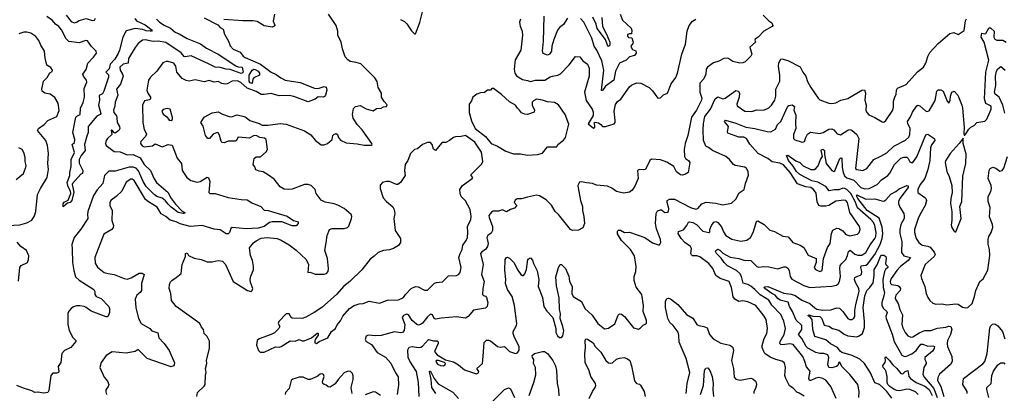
# Model space of a CAD drawing. Extents: x 2057697 to 2160550, y 827490 to 1016834.
# Tile 161 of 256: x 2127462 to 2137298, y 875488 to 879220. Entities that reach past the tile are written whole.
import ezdxf

# ---------------------------------------------------------------- set-up
doc = ezdxf.new("R2010")
doc.units = 0

msp = doc.modelspace()

# ---------------------------------------------------------------- linework, layer by layer
at = {"layer": '0CON20XD'}
for points in [[(2131265, 879222), (2131305, 879204), (2131328.7, 879178.7), (2131375, 879107.5), (2131405, 879080), (2131415, 879080), (2131457.9, 879192.1), (2131491.9, 879325)], [(2128830.4, 879225), (2128858.5, 879195), (2128904.4, 879165), (2128968.1, 879135), (2129015, 879094.6), (2129055, 879079.6), (2129135, 879032.7), (2129268, 878978), (2129327.4, 878937.4), (2129445, 878876.5), (2129620.5, 878760.5), (2129645, 878750.3), (2129683.5, 878745), (2129695.3, 878695), (2129686, 878685), (2129675, 878684.2), (2129565, 878723.1), (2129525, 878725.8), (2129465, 878742.7), (2129415, 878745.9), (2129353.5, 878775), (2129175, 878860.8), (2129115, 878850.5), (2129105, 878853.5), (2129075, 878888.1), (2128922, 878992), (2128845, 879005.7), (2128795, 879003.8), (2128715, 879019.5), (2128690.5, 879015), (2128647.4, 878982.6), (2128615, 878942.5), (2128548.5, 878831.5), (2128544.5, 878785.5), (2128495, 878774.8), (2128462.1, 878745), (2128467.5, 878715), (2128490.9, 878675), (2128494.5, 878655), (2128467.7, 878575), (2128430.6, 878525), (2128443.8, 878465), (2128415.4, 878395), (2128413.4, 878355), (2128399.6, 878315), (2128402.8, 878292.8), (2128429.4, 878259.4), (2128434, 878244), (2128437.5, 878195), (2128459.5, 878155), (2128462.5, 878135), (2128451.1, 878115), (2128415, 878086.2), (2128403.3, 878093.3), (2128390, 878115), (2128374.6, 878115.4), (2128383.3, 878075), (2128340, 878035), (2128327.5, 878015), (2128320, 877985), (2128325.6, 877965), (2128405, 877904), (2128465, 877899.7), (2128535, 877870.8), (2128595, 877873.2), (2128665, 877840.9), (2128705.7, 877775), (2128767.5, 877715), (2128805, 877631.2), (2128830, 877595), (2128945.5, 877495.5), (2128968.8, 877445), (2129018.9, 877378.9), (2129085, 877306.7), (2129112.5, 877295), (2129110, 877285), (2129095, 877284), (2129045, 877295.7), (2128975, 877346.2), (2128946.6, 877376.6), (2128919.4, 877409.4), (2128885, 877436.3), (2128832.9, 877455), (2128805, 877472.7), (2128725, 877554.3), (2128695, 877603.8), (2128650.5, 877710.5), (2128625, 877735.6), (2128595, 877745.8), (2128555, 877746.5), (2128415, 877706.8), (2128352.7, 877707.3), (2128309.6, 877665), (2128292.9, 877585), (2128235, 877519.4), (2128199.6, 877465), (2128142.9, 877305), (2128138.6, 877275), (2128142.9, 877235), (2128073.3, 877126.7), (2128005.7, 877045), (2127984.6, 876975), (2127986.6, 876926.6), (2127990.6, 876795), (2128002.9, 876715), (2128020.3, 876650.3), (2128055, 876618), (2128202.5, 876525), (2128211.4, 876505), (2128213.8, 876475), (2128225.8, 876455.8), (2128276.8, 876436.8), (2128352.5, 876355), (2128360.8, 876335), (2128358.1, 876295), (2128345, 876260), (2128335, 876251.2), (2128325, 876252), (2128175, 876308.4), (2128125, 876346.2), (2128105, 876354.6), (2128062.6, 876362.6), (2128029, 876361), (2127998.8, 876351.2), (2127975, 876335.5), (2127952.2, 876307.8), (2127942.5, 876285), (2127943.3, 876175), (2127958.1, 876115), (2127994.3, 876044.3), (2128023.3, 876015), (2128023.3, 876005), (2127974.5, 875945.5), (2127908.8, 875915), (2127882.5, 875885), (2127874.2, 875795.8), (2127845.8, 875755), (2127853.3, 875705), (2127850, 875695), (2127835, 875688), (2127795, 875688.1), (2127774.5, 875665.5), (2127751.8, 875515), (2127742.6, 875497.4), (2127705, 875490.8), (2127645, 875499.2), (2127615, 875496.2), (2127585, 875513.1), (2127492, 875542), (2127435, 875567.6)], [(2128613, 879233), (2128628.8, 879208.8), (2128715, 879167.5), (2128784.3, 879115), (2128777.5, 879105), (2128765, 879105.5), (2128725, 879110), (2128692.9, 879122.9), (2128615, 879132.9), (2128525, 879109.2), (2128493.1, 879045), (2128460, 878915), (2128445, 878881.1), (2128412.2, 878825), (2128367.3, 878775), (2128355, 878730), (2128321.9, 878695), (2128348.3, 878668.3), (2128351.1, 878645), (2128303.6, 878505), (2128289.8, 878480.2), (2128257.5, 878462.5), (2128258.9, 878415), (2128250.4, 878365), (2128274.2, 878285), (2128266.7, 878273.3), (2128234.6, 878255.4), (2128146.2, 878155), (2128147.9, 878095), (2128131.7, 878058.3), (2128110.4, 877975), (2128115.8, 877915), (2128075, 877864.5), (2128055.3, 877825), (2128056.2, 877786.2), (2128092.5, 877715), (2128090, 877685), (2128071.7, 877678.3), (2127990, 877585), (2127986.7, 877575), (2128002.7, 877497.3), (2127981.9, 877415), (2127965, 877395.8), (2127941.4, 877388.6), (2127895, 877352.5), (2127895, 877382.5), (2127905, 877397.1), (2127945, 877418.8), (2127972, 877485), (2127968.8, 877508.8), (2127945, 877550), (2127935.8, 877595), (2127964.4, 877665), (2127964.3, 877695), (2127977.5, 877755), (2127977.1, 877825), (2128009.2, 877895), (2127986.2, 877975), (2128009.2, 877995), (2128014.5, 878025), (2127992.3, 878095), (2128024.6, 878245.4), (2128033.5, 878256.5), (2128067.8, 878275), (2128068.9, 878335), (2128095.5, 878394.5), (2128108.1, 878445), (2128106, 878534), (2128131.8, 878595), (2128129.6, 878615), (2128101.1, 878655), (2128094.5, 878675), (2128125, 878724), (2128144.5, 878785), (2128200.8, 878845), (2128228.5, 878885), (2128225, 878905.7), (2128177.1, 878955), (2128151.1, 878995), (2128138.5, 879008.5), (2128122.5, 879012.5), (2128055, 878987.8), (2127953.6, 879003.6), (2127925, 879030), (2127880.7, 879120.7), (2127852.9, 879152.9), (2127819.2, 879175), (2127791.4, 879211.4), (2127735, 879251.2)], [(2127925, 879266.7), (2127975, 879201.2), (2128005, 879190), (2128030, 879195), (2128055, 879211.4), (2128125, 879230.9), (2128185, 879212.5), (2128210, 879215), (2128219.2, 879235)], [(2129305, 879240), (2129440.7, 879170.7), (2129465, 879143.8), (2129494.2, 879124.2), (2129509.2, 879075), (2129547.5, 879005), (2129565, 878958.8), (2129595, 878925.7), (2129665, 878896.9), (2129695, 878857.1), (2129715, 878842.2), (2129867.7, 878777.7), (2129975.6, 878695), (2130025, 878672.7), (2130071, 878641), (2130115.9, 878615.9), (2130265, 878591.9), (2130407.9, 878537.9), (2130444.5, 878534.5), (2130505, 878553.8), (2130525, 878545.5), (2130530, 878515), (2130517.3, 878465), (2130507.9, 878452.1), (2130493, 878447), (2130445, 878448.4), (2130415, 878427.6), (2130345, 878400), (2130202.1, 878452.1), (2130155, 878462.1), (2130055, 878461.1), (2129975, 878484), (2129905, 878472.8), (2129875, 878473.9), (2129825, 878501.6), (2129735, 878535.2), (2129672.3, 878592.3), (2129639.1, 878609.2), (2129585, 878604.7), (2129535, 878579.2), (2129515, 878576.2), (2129483.1, 878583.1), (2129445, 878604.2), (2129405, 878597.8), (2129355, 878612.2), (2129305, 878598.9), (2129215, 878620.8), (2129155, 878607.5), (2129125, 878611.9), (2129085, 878633.8), (2129032.5, 878695), (2129021.2, 878755), (2129002, 878785), (2128945, 878804.3), (2128925, 878804), (2128891.2, 878788.8), (2128833.4, 878706.6), (2128770, 878645), (2128748.6, 878615), (2128731.1, 878515), (2128741.2, 878485), (2128768.2, 878445), (2128770, 878430), (2128760.5, 878419.5), (2128709.5, 878410.5), (2128688.8, 878365), (2128691.4, 878195), (2128704.4, 878125), (2128724, 878095), (2128727.9, 878077.9), (2128718.9, 878055), (2128673.9, 878005), (2128669.7, 877985), (2128685, 877959.2), (2128705, 877951.9), (2128789.6, 877960.4), (2128815, 877978.8), (2128885, 877949.2), (2128945, 877973.3), (2128985, 877965.8), (2129035.5, 877835.5), (2129080, 877785), (2129086.2, 877715), (2129131.2, 877645), (2129172.5, 877615), (2129235, 877598.6), (2129265, 877602.5), (2129335, 877646.7), (2129349.1, 877639.1), (2129361.9, 877605), (2129352, 877495), (2129362.7, 877482.7), (2129415, 877483.1), (2129545, 877445.4), (2129675, 877423.6), (2129735, 877420.5), (2129782, 877392), (2129870, 877355), (2129905, 877318.8), (2129945, 877316), (2130043.8, 877285), (2130135, 877257.8), (2130196.7, 877215), (2130245, 877200), (2130245, 877183.3), (2130225, 877161.2), (2130185, 877161.5), (2130080.8, 877200.8), (2129985, 877202.3), (2129956.7, 877193.3), (2129904, 877156), (2129845, 877137), (2129725, 877132.3), (2129585, 877145.7), (2129572.5, 877135), (2129557.1, 877095), (2129545, 877080), (2129525, 877082.5), (2129465, 877120), (2129405, 877127.1), (2129286, 877166), (2129165, 877156.2), (2129065, 877180.8), (2129025, 877201.8), (2128967, 877217), (2128923.6, 877253.7), (2128875, 877281.9), (2128835, 877348.8), (2128749.6, 877399.6), (2128720.5, 877425), (2128605, 877615.6), (2128585, 877626.9), (2128573.4, 877626.6), (2128525, 877598.6), (2128483.3, 877506.7), (2128425, 877454.4), (2128375, 877419.2), (2128361.4, 877395), (2128361.9, 877365), (2128385.8, 877314.2), (2128382.5, 877215), (2128398.1, 877165), (2128397.1, 877145), (2128382, 877125), (2128303.4, 877076.6), (2128211.4, 876845), (2128217.6, 876787.6), (2128239.7, 876749.7), (2128305, 876695.8), (2128345.8, 876684.2), (2128405, 876675.7), (2128505, 876634), (2128535, 876629.2), (2128577.4, 876642.6), (2128655, 876690), (2128685, 876690), (2128705.9, 876675.9), (2128678.2, 876585), (2128678.1, 876515), (2128666, 876494), (2128632.4, 876467.6), (2128615, 876430), (2128622.9, 876345), (2128648.6, 876235), (2128676.6, 876186.6), (2128763.8, 876135), (2128781.2, 876111.2), (2128841.7, 876091.7), (2128851.7, 876041.7), (2128904.2, 875985), (2128956, 875915), (2129008.6, 875791.4), (2129006.9, 875773.1), (2128998, 875762), (2128975, 875753.3), (2128802.7, 875812.7), (2128736, 875835), (2128645, 875927.5), (2128614.5, 875905.5), (2128525, 875888.8), (2128385, 875902.5), (2128325, 875866.2), (2128276, 875795), (2128264.2, 875745), (2128305, 875650), (2128338, 875608), (2128354.3, 875575), (2128347.5, 875555), (2128323.9, 875523.9), (2128321.7, 875501.7), (2128330, 875475)], [(2130007.8, 879275), (2129995.8, 879205), (2130010, 879165), (2130005.8, 879154.2), (2129985, 879146), (2129905, 879157.8), (2129835, 879200.8), (2129795, 879210), (2129690.5, 879210.5), (2129501.2, 879221.2)], [(2131131.7, 878368.3), (2131102.1, 878402.1), (2131076.7, 878445), (2131077.5, 878485), (2131043.4, 878543.4), (2131033.9, 878603.9), (2131009.5, 878639.5), (2130868.8, 878778.8), (2130825, 878794.2), (2130765, 878801.2), (2130738.8, 878818.8), (2130715, 878850), (2130688.3, 878928.3), (2130674, 878995), (2130640, 879065), (2130640, 879105), (2130623.6, 879163.6), (2130548.8, 879275)], [(2134888, 879265), (2134945, 879208.8), (2134975, 879190), (2134986.7, 879163.3), (2134978.3, 879151.7), (2134895, 879106), (2134840, 879045), (2134810, 879025), (2134806.7, 879015), (2134812.5, 878995), (2134756.7, 878945), (2134776.7, 878875), (2134766.2, 878855), (2134709.1, 878800.9), (2134685, 878789.2), (2134655, 878785.8), (2134585, 878803.8), (2134537, 878837), (2134495, 878833.5), (2134445.5, 878804.5), (2134391.7, 878788.3), (2134334.2, 878745), (2134320.6, 878725), (2134315.4, 878674.6), (2134295, 878630.8), (2134258, 878585), (2134258.1, 878495), (2134275.9, 878435.9), (2134274.6, 878415), (2134224.5, 878315), (2134173.5, 878246.5), (2134138.1, 878065), (2134110, 877985), (2134101.4, 877925), (2134104, 877855), (2134115, 877833.3), (2134145, 877813.8), (2134157.5, 877795), (2134140, 877695), (2134115, 877676.2), (2134085, 877668.8), (2134065, 877671.2), (2134025, 877702), (2133996, 877755), (2133926.2, 877796.2), (2133865, 877821.9), (2133775, 877827.1), (2133758, 877815), (2133713.3, 877725), (2133695, 877720), (2133655, 877724.3), (2133634.3, 877715), (2133639.4, 877635), (2133607.5, 877557.5), (2133581.7, 877518.3), (2133555, 877496.7), (2133495, 877488.8), (2133425, 877503.8), (2133377.6, 877537.6), (2133335, 877557.5), (2133225, 877567.5), (2133185, 877584.2), (2133125, 877589.4), (2133075, 877601.9), (2133053.1, 877596.9), (2133038.8, 877565), (2133040.5, 877540.5), (2133065.7, 877415), (2133085.4, 877355.4), (2133085.6, 877315), (2133099.2, 877255), (2133106, 877185), (2133089.5, 877140.5), (2133045, 877118), (2132985, 877116.2), (2132963.3, 877125), (2132846, 877275), (2132812, 877305), (2132775, 877368.8), (2132722.3, 877422.3), (2132655, 877461.2), (2132623.9, 877466.1), (2132535, 877448.8), (2132475, 877430), (2132430.7, 877429.3), (2132411.7, 877418.3), (2132403.3, 877395), (2132427.5, 877365), (2132405, 877337.5), (2132365, 877323.3), (2132325, 877300), (2132285, 877320), (2132245, 877307.1), (2132193, 877307), (2132175, 877296.2), (2132150, 877265), (2132150.8, 877245), (2132185.5, 877155.5), (2132186.8, 877113.2), (2132171.7, 877088.3), (2132140, 877065), (2132129.4, 877045), (2132142.2, 876985), (2132135, 876954.3), (2132115, 876925.5), (2132077.6, 876902.4), (2132064.4, 876885), (2132091.1, 876775), (2132075.5, 876675), (2132101.9, 876605), (2132088.6, 876535), (2132086.4, 876476.4), (2132093.9, 876463.9), (2132115, 876460), (2132124, 876445), (2132137.5, 876395), (2132132.5, 876355), (2132115, 876337.5), (2131995, 876320), (2131943.2, 876256.8), (2131915, 876240), (2131825, 876250.8), (2131672.2, 876237.8), (2131615, 876229.2), (2131604.2, 876235), (2131585, 876273.8), (2131565, 876278.6), (2131535, 876253.5), (2131485, 876187.8), (2131465, 876174.4), (2131445, 876170), (2131425, 876178.9), (2131384.6, 876215), (2131345, 876271.4), (2131325, 876279.1), (2131296.9, 876265), (2131282.7, 876245), (2131308.8, 876175), (2131304.7, 876115.3), (2131286, 876095), (2131265, 876092.7), (2131205, 876102.1), (2131073.6, 876066.4), (2131017, 876063), (2130945, 876068.9), (2130922.4, 876057.6), (2130914.3, 876025), (2130922.9, 876005), (2130975.2, 875975.2), (2131034.4, 875895), (2131117.9, 875847.9), (2131168.8, 875788.8), (2131215, 875693.3), (2131242.3, 875652.3), (2131245, 875570), (2131232, 875478)], [(2131453.1, 875455), (2131446, 875596), (2131425.7, 875705), (2131359.2, 875809.2), (2131342.7, 875845), (2131339.1, 875920.9), (2131352.1, 875947.9), (2131383.1, 875956.9), (2131445, 875947.3), (2131470, 875950), (2131485, 875958.5), (2131545, 876025.5), (2131595, 876013.5), (2131633.2, 876013.2), (2131643.1, 876003.1), (2131642.2, 875985), (2131605.6, 875905), (2131632.1, 875872.1), (2131715, 875823.8), (2131795, 875801.2), (2131845, 875773.8), (2131905, 875722.5), (2132025, 875682), (2132045, 875693.8), (2132048.8, 875705), (2132027.5, 875735), (2132086, 875785), (2132091.7, 875858.3), (2132101.9, 875995), (2132125, 876019.2), (2132145, 876020), (2132165, 876012.5), (2132236.6, 875956.6), (2132265, 875950), (2132305, 875956.2), (2132355, 875906), (2132415, 875886), (2132435, 875893.8), (2132450.2, 875919.8), (2132451.8, 875955), (2132404.6, 876044.6), (2132392.2, 876085), (2132393.5, 876105), (2132424.5, 876165), (2132428, 876185), (2132406.5, 876365), (2132381.5, 876455), (2132335.7, 876525.7), (2132315.3, 876585), (2132317.2, 876625), (2132307.9, 876717.9), (2132312.8, 876825), (2132323.9, 876846.1), (2132335, 876848.6), (2132355, 876839.2), (2132400, 876795), (2132438.1, 876718.1), (2132469.2, 876675), (2132485, 876664.3), (2132495, 876665.8), (2132508.1, 876681.9), (2132524.6, 876725), (2132540, 876825), (2132555, 876838.8), (2132565, 876840), (2132585, 876818.8), (2132594.5, 876785), (2132630.2, 876710.2), (2132647.5, 876625), (2132641.9, 876555), (2132686.3, 876446.3), (2132698.9, 876355), (2132729.7, 876309.7), (2132788.8, 876245), (2132817.5, 876135), (2132818.1, 876095), (2132835, 876062), (2132855, 876044.2), (2132874.2, 876045.8), (2132888.3, 876061.7), (2132897.7, 876112.3), (2132889.2, 876155), (2132860.6, 876235), (2132863.8, 876285), (2132854.5, 876325), (2132851.5, 876441.5), (2132825, 876562.5), (2132816.9, 876653.1), (2132844.5, 876745.5), (2132862.5, 876775), (2132875, 876773.3), (2132914, 876735), (2132947.4, 876657.4), (2132955, 876606.7), (2132980, 876555), (2132979.4, 876485), (2132990.6, 876455), (2133076, 876405), (2133107.8, 876335), (2133180, 876270), (2133237.1, 876185), (2133305, 876133.1), (2133345, 876140.5), (2133406.7, 876183.3), (2133440.5, 876269.5), (2133455, 876283.3), (2133475, 876278.8), (2133503.8, 876255), (2133595, 876142.5), (2133645, 876130), (2133665, 876141.2), (2133691.7, 876168.3), (2133722.5, 876185), (2133723.8, 876215), (2133690, 876305), (2133692.5, 876365), (2133677.5, 876475), (2133619.9, 876549.9), (2133600, 876615), (2133601.1, 876655), (2133616.2, 876705), (2133620.9, 876755), (2133605, 876861.2), (2133565, 876924.4), (2133472.5, 877015), (2133435, 877082.5), (2133433.6, 877106.4), (2133445, 877117.5), (2133463.6, 877116.4), (2133505, 877094.2), (2133555, 877097.5), (2133705.9, 877045.9), (2133785, 876991.2), (2133845, 876970), (2133855, 876972.5), (2133866, 876995), (2133864, 877025), (2133822.8, 877132.8), (2133812.9, 877185), (2133822, 877285), (2133835, 877311.2), (2133865, 877321.2), (2133875, 877320), (2133905.8, 877295.8), (2133932.7, 877297.3), (2133942, 877305), (2133946.3, 877333.7), (2133928.8, 877395), (2133931.8, 877415), (2133955, 877428.9), (2134005, 877427.7), (2134165, 877343.1), (2134215, 877328), (2134236.2, 877335), (2134275, 877381.4), (2134321.1, 877398.9), (2134417, 877387), (2134485, 877369.6), (2134571.7, 877388.3), (2134615, 877426.2), (2134648.8, 877491.2), (2134698.8, 877525), (2134711.2, 877585), (2134743.6, 877666.4), (2134738.8, 877705), (2134723.3, 877735), (2134706.1, 877746.1), (2134611.2, 877765), (2134594.2, 877775), (2134552.6, 877822.6), (2134515, 877854.3), (2134382.6, 877912.6), (2134344.5, 877944.5), (2134317.5, 877957.5), (2134292.9, 878015), (2134288.7, 878121.3), (2134292.4, 878182.4), (2134308.2, 878255), (2134361.5, 878325), (2134408.8, 878431.2), (2134435, 878448.6), (2134485, 878431.5), (2134508.8, 878435), (2134615, 878512.5), (2134642.5, 878505), (2134652.5, 878482.5), (2134650, 878445), (2134627.5, 878375), (2134628.3, 878358.3), (2134705, 878307.8), (2134776.2, 878303.8), (2134825, 878320.6), (2134895, 878315.6), (2134945, 878339.2), (2134971.4, 878365), (2135006.5, 878415), (2135016.4, 878455), (2135015, 878526.7), (2135054.5, 878605), (2135057.3, 878665), (2135041.5, 878755), (2135045, 878790), (2135064.4, 878825.6), (2135075, 878830), (2135135, 878811.9), (2135258, 878748), (2135284.3, 878695), (2135315.4, 878655.4), (2135332.2, 878602.2), (2135363.8, 878543.8), (2135438.8, 878435), (2135455, 878421.2), (2135546.1, 878386.1), (2135573.6, 878383.6), (2135615, 878390.8), (2135664.5, 878415.5), (2135735.8, 878434.2), (2135875, 878518), (2135900.5, 878520.5), (2135910.5, 878485), (2135905.5, 878415.5), (2135917.3, 878365), (2135915.5, 878315), (2135925, 878292), (2135945, 878270), (2136006.2, 878245), (2136079.5, 878199.5), (2136095, 878196.7), (2136115, 878213.8), (2136183.2, 878316.8), (2136191.2, 878345), (2136191.5, 878405), (2136204.6, 878445.4), (2136216.9, 878475), (2136221.4, 878515), (2136232.5, 878535), (2136316.9, 878573.1), (2136432, 878698), (2136489.4, 878745), (2136515.5, 878785), (2136535, 878853.3), (2136555, 878893.8), (2136636.8, 878983.2), (2136755, 879083.8), (2136795, 879092), (2136836.1, 879073.9), (2136896.1, 879113.9), (2136912.1, 879207.9), (2136921.1, 879228.9)], [(2132465.6, 879225), (2132455.6, 879195), (2132461.1, 879155), (2132480.6, 879105), (2132484.4, 879065), (2132468.8, 878915), (2132410.7, 878819.3), (2132400.4, 878725), (2132408.8, 878685), (2132425, 878660), (2132485, 878624.4), (2132535, 878614.4), (2132565, 878601.4), (2132615, 878617.5), (2132706.7, 878615), (2132761.2, 878648.8), (2132784.6, 878655.4), (2132838.8, 878665), (2132865, 878678.5), (2132951.6, 878768.4), (2133015, 878853.8), (2133058.8, 878848.8), (2133088.8, 878808.8), (2133134.5, 878774.5), (2133149.6, 878735), (2133150.4, 878655), (2133105.5, 878495), (2133122.7, 878412.7), (2133181.2, 878325), (2133192.5, 878295), (2133191.5, 878265), (2133141.7, 878181.7), (2133195, 878137.5), (2133206.7, 878145), (2133208.9, 878165), (2133201.2, 878188.8), (2133212.1, 878197.9), (2133245, 878189.6), (2133269.2, 878175), (2133283.3, 878155), (2133295, 878152), (2133315, 878152.9), (2133399.8, 878180.2), (2133409.4, 878195), (2133410.6, 878215), (2133399.5, 878305), (2133415, 878372.5), (2133435.6, 878404.4), (2133468, 878425), (2133555, 878551.2), (2133575, 878567.5), (2133625, 878590), (2133667.5, 878585), (2133751.7, 878541.7), (2133785, 878508.8), (2133838, 878438), (2133865, 878440.6), (2133895, 878469.5), (2133935, 878487.8), (2133970.5, 878579.5), (2134016.1, 878643.9), (2134032.5, 878685), (2134076.2, 878875), (2134114, 878975), (2134131.2, 879105), (2134148.8, 879161.2), (2134183.5, 879206.5), (2134215, 879225.8)], [(2132935, 879236.2), (2132896.3, 879173.7), (2132855, 879142.1), (2132834.7, 879115), (2132796.6, 879023.4), (2132779.2, 878955), (2132775, 878907.5), (2132755, 878876.7), (2132735, 878866.7), (2132691.2, 878881.2), (2132684.5, 878905), (2132695.7, 879004.3), (2132700, 879255)], [(2133460.7, 879275), (2133484.6, 879214.6), (2133572, 879135), (2133577.7, 879112.3), (2133575, 879080), (2133555, 879078.8), (2133535, 879072.5), (2133532.5, 879055), (2133545, 879043.3), (2133578.3, 879038.3), (2133591.2, 878995), (2133588.3, 878981.7), (2133567.5, 878955), (2133570, 878945), (2133583.2, 878923.2), (2133617.8, 878907.8), (2133620.6, 878885), (2133605, 878863.3), (2133555, 878849.5), (2133521.9, 878815), (2133455, 878786.7), (2133414.5, 878705.5), (2133398.5, 878615), (2133314.4, 878555.6), (2133285, 878514.2), (2133275, 878512.5), (2133296.1, 878715), (2133277.9, 878807.9), (2133226.6, 878915), (2133200.6, 878955), (2133177.5, 879035), (2133097.3, 879197.3), (2133065, 879232.1)], [(2133276.4, 879243.6), (2133283.2, 879153.2), (2133325.2, 879075), (2133357.8, 878995), (2133357.3, 878967.3), (2133345, 878953.3), (2133335, 878966), (2133313.1, 879023.1), (2133232.2, 879132.2), (2133219.4, 879175), (2133187, 879245)], [(2135298.3, 875458.3), (2135248.3, 875488.3), (2135225, 875501.2), (2135190.3, 875540.3), (2135153.4, 875563.4), (2135114.6, 875634.6), (2135106.5, 875665), (2135111.9, 875745), (2135101.7, 875791.7), (2135075, 875810.8), (2135014.6, 875824.6), (2134958, 875848), (2134907.4, 875887.4), (2134895.7, 875905), (2134880.6, 875945), (2134880, 875965), (2134900.9, 876035), (2134925.4, 876085), (2134931.4, 876135), (2134918.1, 876225), (2134899.7, 876259.7), (2134815, 876364.4), (2134735, 876402.1), (2134685, 876411.5), (2134645, 876405.5), (2134605, 876429.6), (2134590.5, 876450.5), (2134571.6, 876545), (2134550.4, 876605), (2134458.1, 876635), (2134418, 876665), (2134385.6, 876735), (2134347.1, 876785), (2134255, 876850.5), (2134225, 876860.4), (2134185, 876863.2), (2134171.9, 876871.9), (2134165.4, 876885.4), (2134171.8, 876935), (2134165, 876954.4), (2134108.2, 876995), (2134070.8, 877035), (2134041.5, 877085), (2134044.3, 877105), (2134095, 877120), (2134126.8, 877163.2), (2134142.8, 877197.2), (2134155, 877201.8), (2134185.6, 877195.6), (2134223.3, 877175), (2134285, 877107.3), (2134345.8, 877094.2), (2134355, 877102.5), (2134357.1, 877125), (2134372.7, 877165), (2134395, 877197.1), (2134415, 877204.4), (2134435, 877193.1), (2134471.5, 877151.5), (2134491.7, 877101.7), (2134515.3, 877065.3), (2134575, 877026.4), (2134665, 877007.2), (2134725, 877017.1), (2134763.3, 877045), (2134790.4, 877095), (2134822, 877205), (2134835, 877211.2), (2134900.8, 877175), (2134955, 877117.5), (2135003, 877103), (2135085, 877059.2), (2135140, 877050), (2135186.2, 876995), (2135258.5, 876968.5), (2135296.7, 876945), (2135339.5, 876869.5), (2135417.5, 876835), (2135420, 876795), (2135400, 876745), (2135413.3, 876725), (2135455, 876704.4), (2135477.5, 876715), (2135491.2, 876835), (2135532.9, 876945), (2135560, 876985), (2135573.3, 877085), (2135585, 877118), (2135625, 877137.5), (2135645, 877135.6), (2135685, 877111.9), (2135715.8, 877075), (2135755, 877061.8), (2135831.9, 877078.1), (2135847.5, 877095), (2135858.1, 877125), (2135852.9, 877155), (2135755.3, 877295), (2135731.1, 877395), (2135715, 877414.4), (2135695, 877418.5), (2135615, 877407.7), (2135545, 877365.6), (2135515, 877358.5), (2135465, 877358.9), (2135445.5, 877365.5), (2135429.8, 877399.8), (2135418.5, 877488.5), (2135393.5, 877525), (2135365, 877545.4), (2135315, 877551.2), (2135230.7, 877580.7), (2135159.3, 877695), (2135091, 877771), (2135055, 877787.6), (2134979.3, 877799.3), (2134935, 877833.9), (2134838.9, 877885), (2134755, 877978.5), (2134722.6, 878032.6), (2134695, 878045.7), (2134645, 878046.1), (2134536.9, 878086.9), (2134531.4, 878101.4), (2134544.5, 878155), (2134504.2, 878205), (2134511.7, 878218.3), (2134615, 878187.3), (2134715, 878145.5), (2134805, 878132.5), (2134928, 878102), (2134965, 878100.9), (2135011.7, 878128.3), (2135031.9, 878175), (2135065, 878202.5), (2135135, 878356), (2135145, 878363.8), (2135178.8, 878368.8), (2135201.7, 878351.7), (2135196.7, 878315), (2135215.4, 878265.4), (2135210.9, 878185), (2135215.4, 878135), (2135192.5, 878075), (2135193.1, 878035), (2135205, 878021.4), (2135270.3, 878000.3), (2135285, 877998), (2135301.2, 878005), (2135314.3, 878045), (2135333.5, 878076.5), (2135361.7, 878098.3), (2135455, 878084.6), (2135487.4, 878092.6), (2135545, 878125.5), (2135575, 878129.5), (2135595, 878120), (2135630, 878080), (2135661.3, 878071.3), (2135735, 878118.5), (2135755, 878122.1), (2135776, 878116), (2135825, 878073.8), (2135843.4, 878033.4), (2135812.9, 877735), (2135825, 877723.5), (2135886.4, 877713.6), (2135925, 877734.3), (2135995.3, 877824.7), (2136065, 877855.6), (2136125, 877890.9), (2136195, 877955.4), (2136311.5, 878018.5), (2136343, 878047), (2136355.5, 878075), (2136357.4, 878132.6), (2136334.6, 878185), (2136331.9, 878205), (2136360.4, 878249.6), (2136380, 878295), (2136425, 878361.2), (2136435, 878365.8), (2136455, 878360), (2136509.5, 878309.5), (2136525, 878304.6), (2136548.4, 878311.6), (2136606.3, 878413.7), (2136623.1, 878505), (2136638.8, 878521.2), (2136665, 878519.2), (2136686, 878505), (2136728.8, 878405), (2136745, 878387.5), (2136757.1, 878415), (2136761.2, 878455), (2136775, 878496.7), (2136797.5, 878505), (2136835.5, 878465.5), (2136875.5, 878365), (2136881.8, 878335), (2136895.6, 878145), (2136893.3, 878083.3), (2136898.3, 878068.3), (2136905, 878067.5), (2136915, 878080), (2136945, 878127.5), (2136963.9, 878146.1), (2136995.9, 878164.1), (2137022.5, 878195), (2137105, 878207.5), (2137125, 878227.5), (2137157.7, 878302.3), (2137166.2, 878325), (2137166.2, 878355), (2137113.6, 878383.6), (2137099.1, 878429.1), (2137114.6, 878695), (2137144.6, 878815), (2137095.9, 878995), (2137068.4, 879045), (2137075, 879086.2), (2137105, 879077.5), (2137115, 879082.5), (2137143.8, 879136.2), (2137155, 879140.8), (2137165, 879137.1), (2137195.5, 879105), (2137194.7, 879045), (2137202.9, 879025), (2137225, 879014.7), (2137285, 879016.2), (2137315.9, 878995.9)], [(2127671.5, 877535), (2127737.1, 877645), (2127750.5, 877725), (2127742.2, 877785), (2127748.9, 877885), (2127738.8, 877965), (2127722.7, 878012.7), (2127638.8, 878115), (2127651.2, 878135), (2127708.1, 878171.9), (2127745, 878211.9), (2127835, 878254), (2127855.6, 878314.4), (2127847.3, 878385), (2127813.4, 878443.4), (2127766.2, 878476.2), (2127715, 878485.7), (2127686.2, 878505), (2127683.8, 878525), (2127698.6, 878605), (2127736.3, 878643.7), (2127761.8, 878688.2), (2127787, 878703), (2127790.8, 878715), (2127773.6, 878743.6), (2127735, 878766.2), (2127716.7, 878835), (2127710.3, 878905), (2127672.9, 878967.1), (2127655, 879013.8), (2127623.2, 879053.2), (2127575, 879084.3), (2127535, 879097.1), (2127505, 879094.2), (2127455, 879078)], [(2137302.7, 878287.3), (2137284.4, 878365), (2137245.2, 878445), (2137206.7, 878476.7), (2137199, 878495), (2137212.8, 878562.8), (2137211.3, 878655), (2137219.4, 878705), (2137235, 878729.2), (2137265, 878753.3), (2137307.6, 878715)], [(2129785, 878581.9), (2129765, 878588.9), (2129755.5, 878605), (2129754.2, 878665), (2129785, 878715.9), (2129801.2, 878725), (2129815, 878724.5), (2129845, 878707.8), (2129856.8, 878685), (2129859.2, 878665), (2129801.1, 878638.9), (2129792, 878625), (2129785, 878581.9)], [(2132535, 877868.6), (2132635, 877874.4), (2132685, 877885.8), (2132735, 877950), (2132828.3, 877951.7), (2132839.2, 877975), (2132895, 878016.7), (2132915, 878044), (2132947.6, 878177.6), (2132911.4, 878275), (2132845, 878370), (2132804.1, 878394.1), (2132735, 878400), (2132686.5, 878416.5), (2132625, 878427.5), (2132595, 878411.5), (2132581.2, 878395), (2132581.8, 878365), (2132604.3, 878315), (2132601.7, 878298.3), (2132536.5, 878273.5), (2132507.2, 878277.2), (2132475, 878290), (2132456.7, 878316.7), (2132434.3, 878335), (2132415, 878365.8), (2132355, 878399.2), (2132275, 878474), (2132195, 878532.5), (2132178.3, 878531.7), (2132165, 878517.5), (2132135, 878517.5), (2132105, 878492.5), (2132065, 878490), (2132030, 878475), (2131990, 878445), (2131975, 878410), (2131953.3, 878375), (2131952.5, 878325), (2131953.6, 878293.6), (2131975, 878210), (2132013.6, 878133.6), (2132115, 878053.3), (2132172.5, 877985), (2132235.7, 877955.7), (2132317.3, 877907.3), (2132395, 877880), (2132465, 877880.6), (2132535, 877868.6)], [(2129232.9, 875455), (2129239.2, 875495), (2129305, 875558), (2129315.6, 875575), (2129317.3, 875672.7), (2129324.1, 875695.9), (2129320, 875735), (2129330.8, 875785), (2129327.7, 875817.7), (2129358.1, 875935), (2129358.1, 876008.1), (2129333.8, 876055), (2129306.2, 876085), (2129297.3, 876127.3), (2129279.3, 876149.3), (2129263.3, 876185), (2129025, 876354), (2128979.2, 876415), (2128972, 876485), (2128956.2, 876535), (2128958.8, 876575), (2128968.8, 876601.2), (2128981.2, 876615), (2129026.4, 876643.6), (2129074, 876685), (2129085.8, 876774.2), (2129117.5, 876855), (2129120, 876885), (2129135, 876890), (2129150, 876865), (2129205, 876836.7), (2129275, 876826), (2129335, 876802.9), (2129385, 876802), (2129445, 876813.8), (2129488.3, 876808.3), (2129518.8, 876775), (2129594.3, 876605), (2129737.5, 876515), (2129775, 876506.7), (2129785.7, 876514.3), (2129790.8, 876535), (2129768.1, 876595), (2129765.5, 876625), (2129771.7, 876658.3), (2129797.9, 876722.1), (2129798.9, 876755), (2129788.2, 876815), (2129768.9, 876865), (2129757, 876943), (2129798.6, 876991.4), (2129825, 877011.9), (2129875, 877036.5), (2129935, 877045.4), (2130034.2, 877034.2), (2130075, 877018.8), (2130155, 876970), (2130225, 876917.1), (2130322.5, 876825), (2130346.7, 876773.3), (2130340, 876695), (2130365, 876700), (2130415, 876677.5), (2130505, 876677.9), (2130525.7, 876685), (2130542.5, 876705), (2130546.7, 876735), (2130538, 876835), (2130512, 876915), (2130522.3, 876992.3), (2130534, 877065), (2130556.1, 877123.9), (2130584.3, 877135.7), (2130705, 877133.1), (2130736.9, 877143.1), (2130750.7, 877159.3), (2130777.5, 877235), (2130780, 877255), (2130773.4, 877273.4), (2130705, 877333.3), (2130639.1, 877369.1), (2130605, 877382.5), (2130515, 877396), (2130475, 877418), (2130423.3, 877485), (2130412.5, 877525), (2130373.9, 877563.9), (2130345, 877573.3), (2130306.4, 877573.6), (2130185, 877528.8), (2130145, 877522.5), (2130105, 877528), (2130065, 877551.2), (2130005, 877626.7), (2129948.8, 877668.8), (2129895, 877700), (2129855, 877706.7), (2129820.7, 877720.7), (2129810.7, 877750.7), (2129793.8, 877775), (2129806, 877835), (2129825, 877850), (2129868.3, 877851.7), (2129925, 877901.2), (2129936.7, 877923.3), (2129923.3, 878025), (2129907.7, 878037.7), (2129860, 878045), (2129831.7, 878061.7), (2129805, 878062.5), (2129754.1, 878035.9), (2129651.7, 878048.3), (2129642.5, 878045), (2129628, 878015), (2129615, 878008.6), (2129545, 878007.5), (2129505, 877989.2), (2129485, 877994.4), (2129475.7, 878005), (2129457.6, 878067.6), (2129445, 878090), (2129435, 878093.3), (2129394.2, 878075.8), (2129357.5, 878035), (2129342.5, 878035), (2129320, 878065), (2129295.5, 878155.5), (2129273.1, 878195), (2129304.4, 878245.6), (2129385, 878289.2), (2129445, 878299.2), (2129486.8, 878276.8), (2129556.2, 878253.8), (2129578.3, 878251.7), (2129635, 878270), (2129705, 878253.3), (2129725, 878244), (2129762.3, 878212.3), (2129855, 878183.3), (2129885, 878166.2), (2129945, 878166.7), (2130065, 878182.5), (2130125, 878176.2), (2130308.6, 878108.6), (2130369.6, 878069.6), (2130415, 878017.1), (2130475, 877969.4), (2130505, 877970.8), (2130535.8, 877984.2), (2130582.5, 878025), (2130590, 878065), (2130600, 878075), (2130625, 878082.5), (2130636.7, 878075), (2130646.7, 878045), (2130667.3, 878017.3), (2130725, 877990.8), (2130835, 877980.6), (2130905, 877965.5), (2130974, 877966), (2130983.8, 877975), (2130980.8, 877985), (2130885, 878120.8), (2130832.9, 878175), (2130795, 878236.7), (2130786.1, 878273.9), (2130798.3, 878331.7), (2130818.3, 878351.7), (2130865, 878364), (2130925, 878329.2), (2130995, 878309.2), (2131027.4, 878332.6), (2131074.4, 878335.6), (2131095, 878349.2), (2131125, 878352.5), (2131131.7, 878368.3)], [(2128975, 878213.5), (2128987.3, 878225), (2128988.2, 878245), (2128965.4, 878325.4), (2128935, 878333.3), (2128895, 878323.1), (2128883.1, 878305), (2128895, 878276), (2128931.2, 878251.2), (2128957, 878217), (2128975, 878213.5)], [(2129905, 875900), (2130018.3, 875951.7), (2130055, 875950), (2130075, 875956.2), (2130165, 876013.8), (2130215, 876008.6), (2130255, 876026.2), (2130285, 876014), (2130305, 876012.9), (2130377.2, 876042.8), (2130435, 876090), (2130445, 876090), (2130445, 876070), (2130414.2, 876025.8), (2130411.2, 876008.8), (2130412, 875992), (2130425.8, 875984.2), (2130453.3, 876006.7), (2130538.9, 876041.1), (2130578, 876105), (2130618.6, 876135), (2130635, 876173.8), (2130667.8, 876212.2), (2130689.7, 876260.3), (2130756.7, 876335), (2130802.5, 876365), (2130855, 876382.9), (2130895, 876386), (2130955, 876408), (2131055, 876388.8), (2131135, 876419.2), (2131245, 876420.6), (2131295, 876444.3), (2131316.2, 876473.8), (2131372, 876535), (2131415, 876555.7), (2131442.1, 876552.1), (2131505, 876518.8), (2131535, 876518.8), (2131605, 876587.5), (2131625, 876595.8), (2131685, 876601.2), (2131745, 876662), (2131825.7, 876664.3), (2131845, 876673.8), (2131860.8, 876695), (2131870.8, 876745), (2131848.6, 876845), (2131860.8, 876885), (2131882.9, 876925), (2131890.6, 876969.4), (2131922.9, 877015), (2131935, 877043.3), (2131940.4, 877095), (2131935.6, 877155), (2131969.1, 877225), (2131972.9, 877255), (2131961.5, 877325), (2131915, 877411.2), (2131871.2, 877455), (2131861.2, 877485), (2131858.8, 877525), (2131886.7, 877565), (2131982.5, 877635), (2131987.5, 877645), (2131973.8, 877663.8), (2131973.3, 877675), (2132061.2, 877765), (2132079.1, 877780.9), (2132090, 877805), (2132075, 877896.2), (2132008.3, 877998.3), (2131915, 878062.5), (2131873, 878053), (2131815, 878050), (2131795, 878043.3), (2131755, 878012.5), (2131720, 877995), (2131685, 877992.5), (2131675, 877987.5), (2131615, 877913.3), (2131595, 877927.5), (2131583.3, 877975), (2131565, 877992.5), (2131555, 877993.8), (2131535, 877993.3), (2131485, 877973.3), (2131435, 877930), (2131405, 877922.5), (2131365, 877882.5), (2131341.2, 877815), (2131314.2, 877775), (2131307.5, 877715), (2131313.8, 877665), (2131265, 877592.5), (2131240, 877575), (2131225, 877573.3), (2131155, 877603.3), (2131125, 877602.5), (2131085, 877592.5), (2131063, 877567), (2131062.5, 877535), (2131091.7, 877441.7), (2131125, 877403.3), (2131189.7, 877349.7), (2131204.2, 877325), (2131210.6, 877285), (2131200.8, 877235), (2131202.9, 877202.9), (2131211.9, 877115), (2131267.5, 877035), (2131265.7, 876995), (2131248, 876965), (2131195, 876936), (2131155, 876922), (2131095, 876913.8), (2131044.2, 876895.8), (2131005, 876856.7), (2130962.3, 876827.7), (2130879.7, 876720.3), (2130760, 876605), (2130700.3, 876559.7), (2130625.7, 876474.3), (2130480, 876345), (2130405, 876296.2), (2130320.3, 876249.7), (2130285, 876236.7), (2130185, 876240), (2130174.2, 876244.2), (2130155, 876283.3), (2130125, 876283.8), (2130050, 876205), (2130046, 876185), (2130060, 876155), (2130050, 876135), (2130008.8, 876091.2), (2129975, 876076.7), (2129855, 876033.3), (2129833.3, 876015), (2129828.3, 875968.3), (2129847.5, 875915), (2129865, 875900), (2129905, 875900)], [(2135617.5, 875435), (2135566.5, 875555), (2135515, 875620), (2135485.2, 875635.2), (2135445, 875644.7), (2135415, 875638.6), (2135365, 875614.6), (2135352.5, 875615), (2135346.2, 875636.2), (2135358, 875708), (2135323.1, 875753.1), (2135305.3, 875805), (2135285.3, 875855), (2135189.4, 875975), (2135155, 875982.6), (2135081.9, 875971.9), (2135064.7, 875974.7), (2135055.7, 875985), (2135058.5, 876005), (2135098.7, 876075), (2135112.5, 876135), (2135095, 876208.8), (2135064.1, 876274.1), (2134977.3, 876367.3), (2134945, 876420), (2134860.3, 876470.3), (2134807.6, 876525), (2134765, 876559.3), (2134735, 876575.8), (2134688.1, 876588.1), (2134673.4, 876655), (2134654.6, 876685), (2134622.1, 876715), (2134532.5, 876762.5), (2134500.6, 876795), (2134469.3, 876839.3), (2134422.7, 876885), (2134413.1, 876905), (2134415, 876916.2), (2134435, 876926.9), (2134455, 876919.2), (2134487.7, 876887.7), (2134559.8, 876849.7), (2134645, 876833.8), (2134695, 876817.7), (2134765.5, 876815.5), (2134826.2, 876756.2), (2134845, 876747.5), (2134895, 876754.5), (2134945, 876752.1), (2135035, 876731.5), (2135095, 876750), (2135115, 876750), (2135135, 876737.5), (2135149.5, 876715), (2135158.6, 876655), (2135175, 876627.5), (2135295, 876564.5), (2135355, 876544.5), (2135575, 876558.9), (2135620.3, 876569.7), (2135638.7, 876581.3), (2135651.4, 876605), (2135660.9, 876655), (2135655.4, 876735), (2135660, 876765), (2135673.6, 876786.3), (2135715, 876824.3), (2135732.9, 876865), (2135740.9, 876905), (2135758.3, 876918.3), (2135805, 876878.9), (2135835, 876869), (2135875, 876869.7), (2135915, 876895.5), (2135958.2, 876971.8), (2136005.9, 877034.1), (2136015.3, 877055), (2136017.6, 877095), (2136005.2, 877165), (2135991.1, 877195), (2135964.7, 877225), (2135831.8, 877341.8), (2135809.8, 877405), (2135764.3, 877485), (2135726.6, 877525), (2135705, 877535.8), (2135685, 877536.7), (2135645, 877521.2), (2135598.7, 877521.3), (2135549.6, 877509.6), (2135514.4, 877554.4), (2135435, 877596.6), (2135375, 877611.7), (2135255, 877673.8), (2135223.7, 877705), (2135188.8, 877758.8), (2135140.8, 877815), (2135120.8, 877865), (2135135, 877865.5), (2135215, 877811.9), (2135255, 877794.4), (2135289.1, 877759.2), (2135365, 877723.1), (2135397.1, 877722.9), (2135415, 877732.5), (2135438.1, 877761.9), (2135461.3, 877825), (2135480.5, 877855), (2135468.6, 877915), (2135473.3, 877925), (2135485.4, 877925.4), (2135501.4, 877915), (2135502.6, 877872.6), (2135519.1, 877785), (2135574.8, 877714.7), (2135595, 877705.6), (2135605, 877710), (2135655, 877832.9), (2135665, 877839.2), (2135675, 877836.7), (2135678.4, 877745), (2135687.9, 877695), (2135702.1, 877662.1), (2135725, 877641.8), (2135795, 877618.4), (2135865, 877542.7), (2135905, 877531), (2135947.1, 877535), (2136027.1, 877575), (2136070.5, 877619.5), (2136135.6, 877665), (2136153.3, 877686.7), (2136200, 877775), (2136265, 877836.5), (2136295, 877847.5), (2136325, 877845.8), (2136338, 877835), (2136355, 877801.2), (2136366.7, 877793.3), (2136385, 877793.8), (2136425, 877852), (2136515, 878068.8), (2136535, 878076), (2136584.2, 878045), (2136600, 878030), (2136603.3, 878015), (2136571.1, 877968.9), (2136559.8, 877940.3), (2136553.6, 877815), (2136533.5, 877725), (2136503.7, 877635), (2136459.2, 877575), (2136433.3, 877523.3), (2136435.6, 877495), (2136504.5, 877444.5), (2136514.4, 877434.4), (2136519.4, 877415), (2136508.1, 877365), (2136466.2, 877295), (2136440.8, 877245), (2136400, 877125), (2136400, 877095), (2136418.1, 877035), (2136445, 876995.8), (2136477.2, 876967.2), (2136535, 876957.5), (2136557.4, 876947.4), (2136599, 876899), (2136607.7, 876875), (2136598.2, 876855), (2136509.2, 876775), (2136465.8, 876665), (2136470.8, 876635), (2136504.2, 876555), (2136518, 876485), (2136534.3, 876444.3), (2136555.7, 876415.7), (2136585, 876390), (2136615, 876378), (2136675, 876382.5), (2136725, 876373.1), (2136815, 876382.2), (2136837.2, 876377.2), (2136879.5, 876349.5), (2136915, 876340.8), (2136935, 876344), (2136977.5, 876385), (2137001.8, 876455), (2137012.5, 876515), (2137054.3, 876605.7), (2137088.3, 876631.7), (2137132.7, 876717.3), (2137154.2, 876865), (2137151.4, 876925), (2137136.9, 876976.9), (2137136.9, 877025), (2137144, 877056), (2137165.7, 877095), (2137182.5, 877145), (2137180, 877175), (2137151.7, 877251.7), (2137155.6, 877345), (2137135.7, 877405), (2137137.5, 877455), (2137162.9, 877505), (2137169.4, 877535), (2137166.4, 877565), (2137136.7, 877635), (2137145.4, 877714.6), (2137155.6, 877734.4), (2137185, 877748), (2137215, 877736.9), (2137255, 877705.7), (2137277.4, 877712.6), (2137294.4, 877735.6), (2137331.2, 877855)], [(2136815, 877100), (2136866.7, 877235), (2136853.3, 877355), (2136873.8, 877405), (2136884.3, 877655.7), (2136914.2, 877785), (2136917.3, 877877.3), (2136888, 877985), (2136887.5, 878037.5), (2136847.4, 877982.6), (2136758.8, 877885), (2136710.3, 877809.7), (2136705.9, 877794.1), (2136722.5, 877705), (2136746, 877655), (2136772.5, 877565), (2136776.2, 877495), (2136762.9, 877435), (2136761.2, 877385), (2136773.3, 877305), (2136773.3, 877215), (2136767, 877167), (2136772.5, 877145), (2136795, 877110), (2136805, 877100), (2136815, 877100)], [(2127427, 877623), (2127501.2, 877685), (2127524.2, 877745.8), (2127526.9, 877765), (2127517.1, 877805), (2127515.7, 877845), (2127502.5, 877895), (2127485.8, 877925), (2127455, 877941.1)], [(2135845.6, 875445), (2135849.4, 875505), (2135834.3, 875575), (2135754.5, 875674.5), (2135676, 875755), (2135655, 875800), (2135645, 875796.2), (2135633.5, 875766.5), (2135622.3, 875757.7), (2135575, 875743.5), (2135545.7, 875745.7), (2135536.2, 875775), (2135545.9, 875845.9), (2135535, 875871.4), (2135495, 875887.5), (2135455, 875885.5), (2135415, 875895.4), (2135335, 875940.6), (2135317.3, 875957.3), (2135275, 876034.6), (2135241.1, 876075), (2135274, 876125), (2135276.8, 876166.8), (2135219.7, 876219.7), (2135182.5, 876305), (2135152.8, 876355), (2135137.7, 876397.7), (2135059.1, 876419.1), (2135034.6, 876435), (2135008, 876468), (2134974.6, 876485), (2134906.7, 876535), (2134897.5, 876545), (2134905, 876552.5), (2134935, 876554), (2135097.3, 876487.3), (2135168.7, 876478.7), (2135207.9, 876465), (2135275, 876417.5), (2135354.3, 876385), (2135405, 876340.5), (2135425, 876330.4), (2135485, 876320), (2135565, 876321.4), (2135625, 876341.9), (2135650.2, 876340.2), (2135685, 876306.9), (2135735, 876234.2), (2135755, 876224.3), (2135775, 876227.1), (2135795, 876237.5), (2135806.2, 876255), (2135805.3, 876315), (2135814.7, 876374.7), (2135847.3, 876505), (2135843.3, 876535), (2135811.5, 876595), (2135802.7, 876625), (2135805.5, 876644.5), (2135825, 876656.2), (2135861.6, 876668.4), (2135871.7, 876678.3), (2135874.7, 876705), (2135864.7, 876745), (2135867.4, 876762.6), (2135915, 876769.7), (2135930.7, 876779.3), (2136005, 876875.3), (2136058.5, 876975), (2136079.1, 877035), (2136085.1, 877085), (2136078, 877148), (2136048.6, 877238.6), (2135929.6, 877315), (2135836.3, 877435), (2135824.7, 877455.3), (2135825, 877472), (2135915, 877427.3), (2136005, 877431.5), (2136075, 877409.4), (2136095, 877408.6), (2136115, 877421.9), (2136165, 877477.9), (2136216, 877504), (2136247.7, 877532.3), (2136325, 877562.5), (2136339.2, 877559.2), (2136339.1, 877545), (2136255.7, 877435), (2136242.5, 877405), (2136240.8, 877385), (2136255, 877348), (2136293.4, 877283.4), (2136299.3, 877259.3), (2136296.2, 877235), (2136265.2, 877174.8), (2136254.8, 877125.2), (2136255.7, 877085), (2136273.6, 877005), (2136269.7, 876895), (2136295, 876862.3), (2136362.5, 876845), (2136338.4, 876815), (2136260.9, 876755), (2136222.9, 876715), (2136169.5, 876635), (2136159.6, 876605), (2136162.1, 876585), (2136171.4, 876575), (2136235, 876563.9), (2136249.1, 876555), (2136261.2, 876535), (2136257.8, 876515), (2136215, 876467.5), (2136209.3, 876439.3), (2136213.1, 876423.1), (2136238.9, 876385), (2136253.8, 876325), (2136282, 876272), (2136275.6, 876174.4), (2136283.1, 876143.1), (2136308.1, 876095), (2136335, 876063.1), (2136365, 876047.5), (2136385, 876052.7), (2136453.8, 876096.2), (2136505, 876114.7), (2136565, 876114.4), (2136631.1, 876138.9), (2136715, 876147.9), (2136745, 876158.9), (2136765, 876154), (2136774.3, 876124.3), (2136760.7, 876075), (2136730, 876015), (2136726.6, 875986.6), (2136732.2, 875955), (2136775.6, 875855), (2136775.7, 875805), (2136760.8, 875775), (2136649.7, 875680.3), (2136634.7, 875645.3), (2136631.3, 875615), (2136663.8, 875555), (2136695, 875457.3)], [(2127345, 877164.4), (2127465, 877172.5), (2127535, 877191.4), (2127585, 877216.7), (2127609.1, 877260.9), (2127622.9, 877305), (2127641.1, 877475), (2127671.5, 877535)], [(2127449.5, 876609.5), (2127462.9, 876745), (2127476.1, 876763.9), (2127539.2, 876795), (2127551.9, 876825), (2127553.2, 876863.2), (2127530.6, 876915), (2127474.4, 876954.4), (2127438.3, 876998.3)], [(2136175, 875438.6), (2136125.4, 875505), (2136085, 875545.3), (2136050, 875575), (2136005, 875592.2), (2135962.6, 875692.6), (2135902.5, 875785), (2135855, 875830), (2135777.1, 875867.1), (2135675, 875895.9), (2135658.1, 875908.1), (2135632.7, 875945), (2135562, 875982), (2135515, 876023.5), (2135406.9, 876055), (2135386.1, 876125), (2135378.6, 876225), (2135359.6, 876249.6), (2135334.5, 876264.5), (2135345, 876270.8), (2135385, 876260), (2135456, 876255), (2135475, 876236.8), (2135498.9, 876168.9), (2135545, 876160.2), (2135582.9, 876137.1), (2135645, 876120.4), (2135698.1, 876078.1), (2135735, 876063.2), (2135825, 876053.7), (2135848.5, 876061.5), (2135881.5, 876085), (2135900, 876145), (2135902.6, 876205), (2135889.3, 876345), (2135905, 876462.2), (2135924.4, 876515.6), (2135955.5, 876545), (2135987.4, 876592.6), (2135999.2, 876665), (2135999.2, 876725), (2136029.4, 876770.6), (2136060.7, 876855), (2136072, 876868), (2136095, 876867.5), (2136115, 876853.5), (2136119.5, 876835), (2136110.4, 876785), (2136114, 876774), (2136134.4, 876755), (2136135.7, 876745.7), (2136111.8, 876725), (2136099.8, 876705), (2136084.1, 876625), (2136087.4, 876545), (2136100.7, 876495), (2136095, 876462.2), (2136073.5, 876395), (2136075.7, 876365), (2136091.7, 876335), (2136125.5, 876305), (2136128.8, 876295), (2136116.3, 876255), (2136117.4, 876235), (2136177.9, 876077.9), (2136199.2, 876005), (2136275, 875870.6), (2136295, 875858.9), (2136315, 875856.5), (2136375, 875883.8), (2136417.4, 875915), (2136465, 875980), (2136485, 875979.1), (2136535, 875959.7), (2136585, 875962.5), (2136600.5, 875955), (2136598.7, 875935), (2136581.2, 875908.8), (2136503.1, 875845), (2136502.7, 875825), (2136518.3, 875798.3), (2136519.1, 875785), (2136495.6, 875745), (2136484.5, 875675), (2136500.8, 875645), (2136593.5, 875535), (2136627.4, 875447.4)], [(2134118.7, 875485), (2134129.1, 875585), (2134155.6, 875695), (2134120.5, 875835), (2134049.1, 875999.1), (2134047.3, 876065), (2134038.6, 876098.6), (2133989.6, 876165), (2133958.2, 876195), (2133937.9, 876235), (2133913.5, 876345), (2133914.3, 876385), (2133913.9, 876406.1), (2133927.5, 876435), (2133945, 876438.8), (2133965, 876431.2), (2134035.4, 876375.4), (2134124, 876274), (2134187.6, 876237.6), (2134225.5, 876175.5), (2134245, 876164.4), (2134295, 876155.7), (2134330.9, 876140.9), (2134352.9, 876075), (2134390.9, 876030.9), (2134465, 875989.2), (2134555, 875967.5), (2134576.6, 875956.6), (2134585.8, 875945), (2134594.2, 875915), (2134574.2, 875815), (2134594.5, 875734.5), (2134598.3, 875648.3), (2134615, 875628.8), (2134658.8, 875618.8), (2134765, 875640), (2134785, 875633.8), (2134811.2, 875611.2), (2134820, 875595), (2134821.7, 875571.7), (2134813, 875537), (2134795.7, 875505), (2134796.7, 875485)], [(2136926.2, 875485), (2136928, 875505), (2136884.4, 875575), (2136889.2, 875635), (2137085, 875782.5), (2137103.1, 875806.9), (2137128.4, 875885), (2137152.6, 876137.4), (2137160.3, 876159.7), (2137179.5, 876180.5), (2137205, 876183.8), (2137235, 876163.8), (2137280.8, 876105), (2137305, 876033.3)], [(2133152.5, 875435), (2133184.4, 875505.6), (2133212.6, 875547.4), (2133217.5, 875565), (2133213.3, 875585), (2133167.3, 875655), (2133151.5, 875711.5), (2133109.7, 875795), (2133107, 875883), (2133115.4, 875944.6), (2133112.6, 876017.4), (2133118.8, 876031.2), (2133135, 876030), (2133190.9, 875990.9), (2133211.9, 875955), (2133268, 875898), (2133316.3, 875816.3), (2133345, 875793.1), (2133365, 875788.1), (2133385, 875792.9), (2133425, 875828), (2133455, 875838.8), (2133505, 875846.2), (2133534, 875834), (2133556.2, 875815), (2133574.1, 875764.1), (2133603.8, 875613.8), (2133625, 875587.1), (2133655, 875578.6), (2133665, 875568), (2133700, 875505), (2133710, 875455)], [(2132552.9, 875465), (2132600, 875595), (2132618.5, 875671.5), (2132614.1, 875745), (2132596.6, 875785), (2132598.6, 875825), (2132583.6, 875845), (2132581.8, 875865), (2132603.9, 875886.1), (2132685, 875905.5), (2132705, 875904.5), (2132735, 875884.4), (2132789.5, 875815), (2132813.4, 875763.4), (2132823.8, 875715), (2132830.5, 875585), (2132843.1, 875525), (2132847.1, 875462.9)], [(2131695, 875763.1), (2131713.8, 875775), (2131716, 875785), (2131707.5, 875797.5), (2131647, 875817), (2131624.2, 875815), (2131618.9, 875805), (2131635, 875780.9), (2131665, 875765.6), (2131695, 875763.1)], [(2136436.6, 875476.7), (2136411.7, 875501.7), (2136355, 875527.4), (2136325, 875530), (2136255, 875513.9), (2136225, 875514.7), (2136197.1, 875525), (2136154.7, 875555), (2136134.7, 875575), (2136127.3, 875595), (2136127.3, 875657.3), (2136116.2, 875715), (2136088, 875745), (2136083.8, 875765), (2136108.5, 875795), (2136111.9, 875815), (2136106.4, 875843.6), (2136115, 875853.3), (2136149.3, 875819.3), (2136180.6, 875775), (2136225.8, 875735.8), (2136265, 875685.6), (2136285, 875682.9), (2136308.1, 875705), (2136335, 875717.5), (2136345.9, 875655.9), (2136362.2, 875635), (2136417.5, 875597.5), (2136505, 875559.3), (2136546, 875526), (2136576.9, 875466.9)], [(2137143.5, 875445), (2137122.5, 875525), (2137122.5, 875545), (2137165.3, 875585), (2137175, 875666.2), (2137191.8, 875708.2), (2137235, 875771.4), (2137265, 875794.2), (2137294.3, 875794.3), (2137305, 875778)], [(2130782.2, 875485), (2130774, 875545), (2130792.3, 875625), (2130793.4, 875663.4), (2130786.5, 875686.5), (2130767.5, 875705), (2130745, 875707.8), (2130705, 875691.5), (2130643.4, 875626.6), (2130615, 875583.8), (2130565, 875550), (2130545, 875554), (2130525, 875571.2), (2130502.5, 875575), (2130490, 875585), (2130485.8, 875605.8), (2130504.4, 875655), (2130495.7, 875675), (2130485, 875682.5), (2130465, 875679.4), (2130433.3, 875656.7), (2130365, 875625.6), (2130345, 875625.6), (2130295, 875649.4), (2130255, 875649.6), (2130215, 875637.5), (2130189.7, 875630.3), (2130174.4, 875615), (2130154.4, 875535), (2130118.1, 875495), (2130114.3, 875475)], [(2131620.2, 875485), (2131579.5, 875545), (2131571.4, 875625), (2131554.5, 875705.5), (2131555, 875710), (2131565, 875708), (2131603.8, 875635), (2131643.5, 875583.5), (2131788, 875498), (2131846.9, 875435)], [(2134264.6, 875475), (2134293.4, 875565), (2134301.9, 875715), (2134315, 875738.8), (2134335, 875741.2), (2134355, 875716.7), (2134380, 875655), (2134389.2, 875585), (2134385.4, 875525), (2134392.7, 875455)], [(2131065.8, 875465.8), (2131018.1, 875498.1), (2130995, 875502.3), (2130915, 875471.5)], [(2132186.2, 875405), (2132305, 875526.7), (2132345, 875543.8), (2132365, 875533.3), (2132404, 875445)]]:
    msp.add_lwpolyline(points, dxfattribs=at)

doc.saveas('drawing.dxf')
